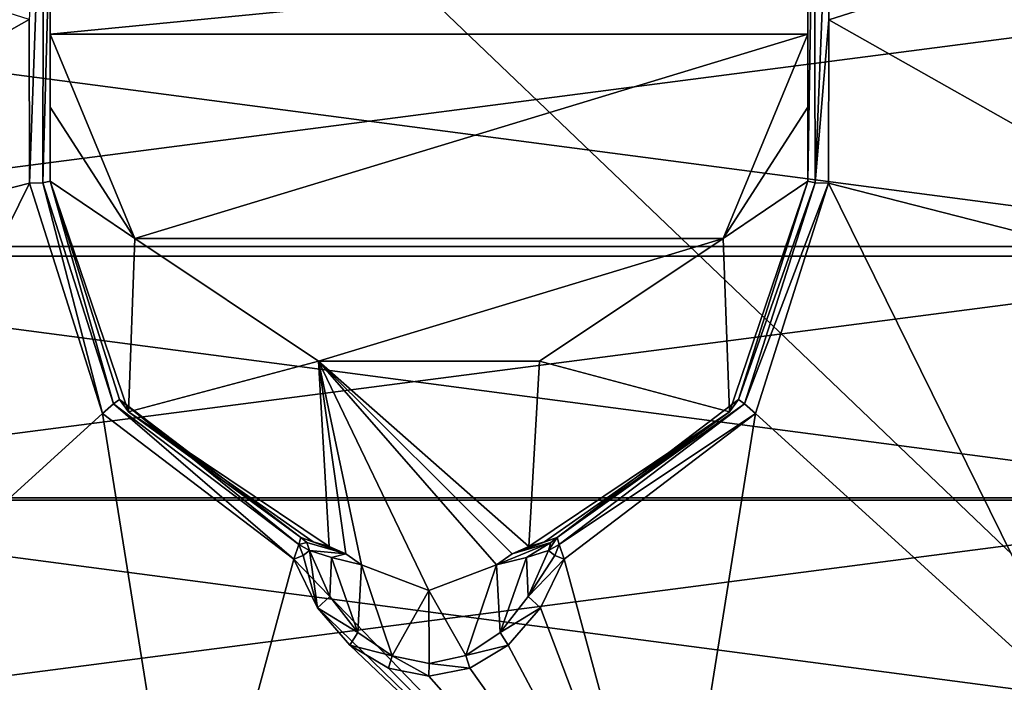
# Model space of a CAD drawing. Header units: millimetres. Extents: x -134 to 34, y -34 to 34.
# Tile 15 of 18: x -8 to 11, y -13 to 0. Entities that reach past the tile are written whole.
import ezdxf

# ---------------------------------------------------------------- set-up
doc = ezdxf.new("R2010")
doc.units = ezdxf.units.MM
doc.header["$LTSCALE"] = 65.128124
for name, color, linetype in [('12', 7, 'CONTINUOUS'), ('13', 7, 'CONTINUOUS'), ('14', 7, 'CONTINUOUS'), ('17', 7, 'CONTINUOUS'), ('18', 7, 'CONTINUOUS'), ('19', 7, 'CONTINUOUS'), ('20', 7, 'CONTINUOUS'), ('21', 7, 'CONTINUOUS'), ('22', 7, 'CONTINUOUS'), ('23', 7, 'CONTINUOUS'), ('28', 7, 'CONTINUOUS'), ('52', 7, 'CONTINUOUS'), ('54', 7, 'CONTINUOUS'), ('55', 7, 'CONTINUOUS'), ('56', 7, 'CONTINUOUS'), ('59', 7, 'CONTINUOUS'), ('6', 7, 'CONTINUOUS'), ('7', 7, 'CONTINUOUS'), ('79', 7, 'CONTINUOUS'), ('8', 7, 'CONTINUOUS')]:
    doc.layers.add(name, color=color, linetype=linetype)

msp = doc.modelspace()

# ---------------------------------------------------------------- linework, layer by layer
at = {"layer": '12', "color": 7, "linetype": 'CONTINUOUS'}
for points in [[(7, 1.511, 68.603), (7, -3.396, 68.417), (7.12, 3.706, 68.617), (7, 1.511, 68.603)], [(7.12, 3.706, 68.617), (7, -3.396, 68.417), (7.136, -3.43, 68.666), (7.12, 3.706, 68.617)], [(7.381, 2.656, 68.799), (7.12, 3.706, 68.617), (7.136, -3.43, 68.666), (7.381, 2.656, 68.799)], [(7.388, -0.415, 68.932), (7.381, 2.656, 68.799), (7.136, -3.43, 68.666), (7.388, -0.415, 68.932)], [(7.384, -3.435, 68.703), (7.388, -0.415, 68.932), (7.136, -3.43, 68.666), (7.384, -3.435, 68.703)]]:
    msp.add_3dface(points, dxfattribs=at)
at = {"layer": '13', "color": 7, "linetype": 'CONTINUOUS'}
for points in [[(-7.384, -3.435, 68.703), (-6.034, -7.691, 68.116), (-7.136, -3.43, 68.666), (-7.384, -3.435, 68.703)], [(-5.827, -7.515, 68.089), (-7, -3.396, 68.417), (-7.136, -3.43, 68.666), (-5.827, -7.515, 68.089)], [(-6.034, -7.691, 68.116), (-5.827, -7.515, 68.089), (-7.136, -3.43, 68.666), (-6.034, -7.691, 68.116)], [(-5.719, -7.432, 67.837), (-7, -3.396, 68.417), (-5.827, -7.515, 68.089), (-5.719, -7.432, 67.837)], [(-2.404, -10.115, 67.713), (-5.719, -7.432, 67.837), (-5.827, -7.515, 68.089), (-2.404, -10.115, 67.713)], [(-2.369, -9.983, 67.462), (-5.719, -7.432, 67.837), (-2.404, -10.115, 67.713), (-2.369, -9.983, 67.462)], [(-6.034, -7.691, 68.116), (-2.499, -10.383, 67.737), (-5.827, -7.515, 68.089), (-6.034, -7.691, 68.116)], [(-2.499, -10.383, 67.737), (-2.404, -10.115, 67.713), (-5.827, -7.515, 68.089), (-2.499, -10.383, 67.737)]]:
    msp.add_3dface(points, dxfattribs=at)
at = {"layer": '14', "color": 7, "linetype": 'CONTINUOUS'}
for points in [[(-7.388, -0.413, 68.932), (-7.384, -3.435, 68.703), (-7.12, 3.706, 68.617), (-7.388, -0.413, 68.932)], [(-7.384, -3.435, 68.703), (-7.136, -3.43, 68.666), (-7.12, 3.706, 68.617), (-7.384, -3.435, 68.703)], [(-7.136, -3.43, 68.666), (-7, 1.511, 68.603), (-7.12, 3.706, 68.617), (-7.136, -3.43, 68.666)], [(-7.136, -3.43, 68.666), (-7, -3.396, 68.417), (-7, 1.511, 68.603), (-7.136, -3.43, 68.666)]]:
    msp.add_3dface(points, dxfattribs=at)
at = {"layer": '17', "color": 7, "linetype": 'CONTINUOUS'}
for points in [[(-2.206, -10.224, 67.597), (-1.831, -11.075, 67.308), (-1.803, -10.351, 67.055), (-2.206, -10.224, 67.597)], [(-1.831, -11.075, 67.308), (-1.313, -11.741, 67.066), (-1.803, -10.351, 67.055), (-1.831, -11.075, 67.308)], [(-1.313, -11.741, 67.066), (-1.245, -10.486, 66.64), (-1.803, -10.351, 67.055), (-1.313, -11.741, 67.066)], [(1.803, -10.351, 67.055), (1.245, -10.486, 66.64), (1.314, -11.74, 67.067), (1.803, -10.351, 67.055)], [(1.832, -11.074, 67.308), (1.803, -10.351, 67.055), (1.314, -11.74, 67.067), (1.832, -11.074, 67.308)], [(2.206, -10.224, 67.597), (1.803, -10.351, 67.055), (1.832, -11.074, 67.308), (2.206, -10.224, 67.597)], [(-0.679, -12.167, 66.905), (-1.245, -10.486, 66.64), (-1.313, -11.741, 67.066), (-0.679, -12.167, 66.905)], [(0, -10.962, 66.438), (-1.245, -10.486, 66.64), (-0.679, -12.167, 66.905), (0, -10.962, 66.438)], [(1.245, -10.486, 66.64), (0, -10.962, 66.438), (0.681, -12.166, 66.905), (1.245, -10.486, 66.64)], [(1.314, -11.74, 67.067), (1.245, -10.486, 66.64), (0.681, -12.166, 66.905), (1.314, -11.74, 67.067)], [(0.001, -12.312, 66.851), (0, -10.962, 66.438), (-0.679, -12.167, 66.905), (0.001, -12.312, 66.851)], [(0.681, -12.166, 66.905), (0, -10.962, 66.438), (0.001, -12.312, 66.851), (0.681, -12.166, 66.905)]]:
    msp.add_3dface(points, dxfattribs=at)
at = {"layer": '18', "color": 7, "linetype": 'CONTINUOUS'}
for points in [[(-2.499, -10.383, 67.737), (-2.062, -11.282, 67.374), (-2.327, -10.316, 67.721), (-2.499, -10.383, 67.737)], [(-2.062, -11.282, 67.374), (-2.206, -10.224, 67.597), (-2.327, -10.316, 67.721), (-2.062, -11.282, 67.374)], [(-2.062, -11.282, 67.374), (-1.831, -11.075, 67.308), (-2.206, -10.224, 67.597), (-2.062, -11.282, 67.374)], [(2.206, -10.224, 67.597), (1.832, -11.074, 67.308), (2.327, -10.316, 67.721), (2.206, -10.224, 67.597)], [(1.832, -11.074, 67.308), (2.499, -10.383, 67.737), (2.327, -10.316, 67.721), (1.832, -11.074, 67.308)], [(2.062, -11.282, 67.374), (2.499, -10.383, 67.737), (1.832, -11.074, 67.308), (2.062, -11.282, 67.374)], [(-2.062, -11.282, 67.374), (-1.313, -11.741, 67.066), (-1.831, -11.075, 67.308), (-2.062, -11.282, 67.374)], [(2.062, -11.282, 67.374), (1.832, -11.074, 67.308), (1.314, -11.74, 67.067), (2.062, -11.282, 67.374)], [(-2.062, -11.282, 67.374), (-1.464, -11.971, 67.08), (-1.313, -11.741, 67.066), (-2.062, -11.282, 67.374)], [(1.465, -11.971, 67.081), (2.062, -11.282, 67.374), (1.314, -11.74, 67.067), (1.465, -11.971, 67.081)], [(-1.464, -11.971, 67.08), (-0.679, -12.167, 66.905), (-1.313, -11.741, 67.066), (-1.464, -11.971, 67.08)], [(1.465, -11.971, 67.081), (1.314, -11.74, 67.067), (0.681, -12.166, 66.905), (1.465, -11.971, 67.081)], [(-1.464, -11.971, 67.08), (-0.751, -12.399, 66.892), (-0.679, -12.167, 66.905), (-1.464, -11.971, 67.08)], [(0.752, -12.399, 66.892), (1.465, -11.971, 67.081), (0.681, -12.166, 66.905), (0.752, -12.399, 66.892)], [(-0.751, -12.399, 66.892), (0, -12.543, 66.827), (-0.679, -12.167, 66.905), (-0.751, -12.399, 66.892)], [(0, -12.543, 66.827), (0.001, -12.312, 66.851), (-0.679, -12.167, 66.905), (0, -12.543, 66.827)], [(0.752, -12.399, 66.892), (0.681, -12.166, 66.905), (0.001, -12.312, 66.851), (0.752, -12.399, 66.892)], [(0, -12.543, 66.827), (0.752, -12.399, 66.892), (0.001, -12.312, 66.851), (0, -12.543, 66.827)]]:
    msp.add_3dface(points, dxfattribs=at)
at = {"layer": '19', "color": 7, "linetype": 'CONTINUOUS'}
for points in [[(-2.369, -9.983, 67.462), (-2.404, -10.115, 67.713), (-2.254, -10.073, 67.542), (-2.369, -9.983, 67.462)], [(-2.404, -10.115, 67.713), (-2.499, -10.383, 67.737), (-2.327, -10.316, 67.721), (-2.404, -10.115, 67.713)], [(-2.404, -10.115, 67.713), (-2.206, -10.224, 67.597), (-2.254, -10.073, 67.542), (-2.404, -10.115, 67.713)], [(-2.206, -10.224, 67.597), (-2.404, -10.115, 67.713), (-2.327, -10.316, 67.721), (-2.206, -10.224, 67.597)]]:
    msp.add_3dface(points, dxfattribs=at)
at = {"layer": '20', "color": 7, "linetype": 'CONTINUOUS'}
for points in [[(-2.137, -10.062, 67.092), (-2.369, -9.983, 67.462), (-1.538, -10.283, 66.721), (-2.137, -10.062, 67.092)], [(-2.369, -9.983, 67.462), (-2.254, -10.073, 67.542), (-1.538, -10.283, 66.721), (-2.369, -9.983, 67.462)], [(-2.254, -10.073, 67.542), (-2.206, -10.224, 67.597), (-1.538, -10.283, 66.721), (-2.254, -10.073, 67.542)], [(-1.842, -10.15, 66.762), (-2.137, -10.062, 67.092), (-1.538, -10.283, 66.721), (-1.842, -10.15, 66.762)], [(-2.206, -10.224, 67.597), (-1.803, -10.351, 67.055), (-1.538, -10.283, 66.721), (-2.206, -10.224, 67.597)], [(-1.803, -10.351, 67.055), (-1.245, -10.486, 66.64), (-1.538, -10.283, 66.721), (-1.803, -10.351, 67.055)]]:
    msp.add_3dface(points, dxfattribs=at)
at = {"layer": '21', "color": 7, "linetype": 'CONTINUOUS'}
for points in [[(2.254, -10.073, 67.542), (2.206, -10.224, 67.597), (2.369, -9.983, 67.462), (2.254, -10.073, 67.542)], [(2.369, -9.983, 67.462), (2.206, -10.224, 67.597), (2.404, -10.115, 67.713), (2.369, -9.983, 67.462)], [(2.206, -10.224, 67.597), (2.327, -10.316, 67.721), (2.404, -10.115, 67.713), (2.206, -10.224, 67.597)], [(2.327, -10.316, 67.721), (2.499, -10.383, 67.737), (2.404, -10.115, 67.713), (2.327, -10.316, 67.721)]]:
    msp.add_3dface(points, dxfattribs=at)
at = {"layer": '22', "color": 7, "linetype": 'CONTINUOUS'}
for points in [[(-7, -0.679, 68.406), (-7, -2.029, 68.278), (-5.436, -4.458, 68.406), (-7, -0.679, 68.406)], [(7, -2.032, 68.277), (7, -0.679, 68.406), (5.436, -4.458, 68.406), (7, -2.032, 68.277)], [(-7, -2.029, 68.278), (-7, -3.396, 68.031), (-5.436, -4.458, 68.406), (-7, -2.029, 68.278)], [(7, -3.396, 68.031), (7, -2.032, 68.277), (5.436, -4.458, 68.406), (7, -3.396, 68.031)], [(-7, -3.396, 68.031), (-5.55, -7.662, 67.19), (-5.436, -4.458, 68.406), (-7, -3.396, 68.031)], [(7, -3.396, 68.031), (5.436, -4.458, 68.406), (5.55, -7.662, 67.19), (7, -3.396, 68.031)], [(-5.436, -4.458, 68.406), (-5.55, -7.662, 67.19), (-2.041, -6.725, 68.406), (-5.436, -4.458, 68.406)], [(5.436, -4.458, 68.406), (2.041, -6.725, 68.406), (5.55, -7.662, 67.19), (5.436, -4.458, 68.406)], [(-5.55, -7.662, 67.19), (-1.842, -10.15, 66.762), (-2.041, -6.725, 68.406), (-5.55, -7.662, 67.19)], [(-1.842, -10.15, 66.762), (-1.538, -10.283, 66.721), (-2.041, -6.725, 68.406), (-1.842, -10.15, 66.762)], [(-1.245, -10.486, 66.64), (0, -10.962, 66.438), (-2.041, -6.725, 68.406), (-1.245, -10.486, 66.64)], [(-1.538, -10.283, 66.721), (-1.245, -10.486, 66.64), (-2.041, -6.725, 68.406), (-1.538, -10.283, 66.721)], [(0, -10.962, 66.438), (1.245, -10.486, 66.64), (-2.041, -6.725, 68.406), (0, -10.962, 66.438)], [(-2.041, -6.725, 68.406), (1.245, -10.486, 66.64), (1.539, -10.283, 66.721), (-2.041, -6.725, 68.406)], [(2.041, -6.725, 68.406), (-2.041, -6.725, 68.406), (1.842, -10.15, 66.762), (2.041, -6.725, 68.406)], [(1.842, -10.15, 66.762), (-2.041, -6.725, 68.406), (1.539, -10.283, 66.721), (1.842, -10.15, 66.762)], [(5.55, -7.662, 67.19), (2.041, -6.725, 68.406), (1.842, -10.15, 66.762), (5.55, -7.662, 67.19)]]:
    msp.add_3dface(points, dxfattribs=at)
at = {"layer": '23', "color": 7, "linetype": 'CONTINUOUS'}
for points in [[(7, -0.679, 68.406), (7, 0.687, 68.406), (-7, -0.679, 68.406), (7, -0.679, 68.406)], [(-7, -0.679, 68.406), (7, 0.687, 68.406), (-7, 0.687, 68.406), (-7, -0.679, 68.406)], [(7, -0.679, 68.406), (-7, -0.679, 68.406), (-5.436, -4.458, 68.406), (7, -0.679, 68.406)], [(7, -0.679, 68.406), (-5.436, -4.458, 68.406), (5.436, -4.458, 68.406), (7, -0.679, 68.406)], [(-5.436, -4.458, 68.406), (-2.041, -6.725, 68.406), (5.436, -4.458, 68.406), (-5.436, -4.458, 68.406)], [(-2.041, -6.725, 68.406), (2.041, -6.725, 68.406), (5.436, -4.458, 68.406), (-2.041, -6.725, 68.406)]]:
    msp.add_3dface(points, dxfattribs=at)
at = {"layer": '28', "color": 7, "linetype": 'CONTINUOUS'}
for points in [[(34, 32.501, 20.2), (34, -32.501, 20.2), (-34, 32.501, 20.2), (34, 32.501, 20.2)], [(-34, 32.501, 20.2), (34, -32.501, 20.2), (-34, -32.501, 20.2), (-34, 32.501, 20.2)]]:
    msp.add_3dface(points, dxfattribs=at)
at = {"layer": '52', "color": 7, "linetype": 'CONTINUOUS'}
for points in [[(-7, 1.511, 68.603), (-7, -3.396, 68.417), (-7, 0.687, 68.406), (-7, 1.511, 68.603)], [(-7, -3.396, 68.417), (-7, -0.679, 68.406), (-7, 0.687, 68.406), (-7, -3.396, 68.417)], [(-7, -3.396, 68.417), (-7, -2.029, 68.278), (-7, -0.679, 68.406), (-7, -3.396, 68.417)], [(-7, -3.396, 68.224), (-7, -3.396, 68.031), (-7, -2.029, 68.278), (-7, -3.396, 68.224)], [(-7, -3.396, 68.417), (-7, -3.396, 68.224), (-7, -2.029, 68.278), (-7, -3.396, 68.417)]]:
    msp.add_3dface(points, dxfattribs=at)
at = {"layer": '54', "color": 7, "linetype": 'CONTINUOUS'}
for points in [[(7, -3.396, 68.224), (7, -3.396, 68.031), (5.55, -7.662, 67.19), (7, -3.396, 68.224)], [(7, -3.396, 68.224), (5.55, -7.662, 67.19), (5.719, -7.432, 67.837), (7, -3.396, 68.224)], [(7, -3.396, 68.417), (7, -3.396, 68.224), (5.719, -7.432, 67.837), (7, -3.396, 68.417)], [(5.55, -7.662, 67.19), (2.369, -9.983, 67.462), (5.719, -7.432, 67.837), (5.55, -7.662, 67.19)], [(5.55, -7.662, 67.19), (1.842, -10.15, 66.762), (2.137, -10.062, 67.092), (5.55, -7.662, 67.19)], [(2.369, -9.983, 67.462), (5.55, -7.662, 67.19), (2.137, -10.062, 67.092), (2.369, -9.983, 67.462)]]:
    msp.add_3dface(points, dxfattribs=at)
at = {"layer": '55', "color": 7, "linetype": 'CONTINUOUS'}
for points in [[(7.136, -3.43, 68.666), (7, -3.396, 68.417), (5.719, -7.432, 67.837), (7.136, -3.43, 68.666)], [(7.136, -3.43, 68.666), (5.719, -7.432, 67.837), (5.827, -7.515, 68.089), (7.136, -3.43, 68.666)], [(7.384, -3.435, 68.703), (7.136, -3.43, 68.666), (5.827, -7.515, 68.089), (7.384, -3.435, 68.703)], [(6.034, -7.691, 68.116), (7.384, -3.435, 68.703), (5.827, -7.515, 68.089), (6.034, -7.691, 68.116)], [(5.719, -7.432, 67.837), (2.369, -9.983, 67.462), (5.827, -7.515, 68.089), (5.719, -7.432, 67.837)], [(2.369, -9.983, 67.462), (2.404, -10.115, 67.713), (5.827, -7.515, 68.089), (2.369, -9.983, 67.462)], [(2.404, -10.115, 67.713), (6.034, -7.691, 68.116), (5.827, -7.515, 68.089), (2.404, -10.115, 67.713)], [(2.499, -10.383, 67.737), (6.034, -7.691, 68.116), (2.404, -10.115, 67.713), (2.499, -10.383, 67.737)]]:
    msp.add_3dface(points, dxfattribs=at)
at = {"layer": '56', "color": 7, "linetype": 'CONTINUOUS'}
for points in [[(2.254, -10.073, 67.542), (2.369, -9.983, 67.462), (1.539, -10.283, 66.721), (2.254, -10.073, 67.542)], [(1.539, -10.283, 66.721), (2.369, -9.983, 67.462), (2.137, -10.062, 67.092), (1.539, -10.283, 66.721)], [(1.245, -10.486, 66.64), (1.803, -10.351, 67.055), (2.254, -10.073, 67.542), (1.245, -10.486, 66.64)], [(1.245, -10.486, 66.64), (2.254, -10.073, 67.542), (1.539, -10.283, 66.721), (1.245, -10.486, 66.64)], [(1.842, -10.15, 66.762), (1.539, -10.283, 66.721), (2.137, -10.062, 67.092), (1.842, -10.15, 66.762)], [(1.803, -10.351, 67.055), (2.206, -10.224, 67.597), (2.254, -10.073, 67.542), (1.803, -10.351, 67.055)]]:
    msp.add_3dface(points, dxfattribs=at)
at = {"layer": '59', "color": 7, "linetype": 'CONTINUOUS'}
for points in [[(-19.496, 0.389, 103.7), (-18.949, -4.603, 103.7), (19.496, 0.389, 103.7), (-19.496, 0.389, 103.7)], [(19.496, 0.389, 103.7), (-18.949, -4.603, 103.7), (18.949, -4.603, 103.7), (19.496, 0.389, 103.7)], [(-18.949, -4.603, 103.7), (-17.142, -9.295, 103.7), (18.949, -4.603, 103.7), (-18.949, -4.603, 103.7)], [(18.949, -4.603, 103.7), (-17.142, -9.295, 103.7), (17.142, -9.295, 103.7), (18.949, -4.603, 103.7)], [(-17.142, -9.295, 103.7), (-14.196, -13.369, 103.7), (17.142, -9.295, 103.7), (-17.142, -9.295, 103.7)], [(17.142, -9.295, 103.7), (-14.196, -13.369, 103.7), (14.196, -13.369, 103.7), (17.142, -9.295, 103.7)]]:
    msp.add_3dface(points, dxfattribs=at)
at = {"layer": '6', "color": 7, "linetype": 'CONTINUOUS'}
for points in [[(-17.918, 2.93, 62.789), (-17.157, -5.934, 62.789), (-7.388, -0.413, 68.932), (-17.918, 2.93, 62.789)], [(7.381, 2.656, 68.799), (7.388, -0.415, 68.932), (17.918, 2.93, 62.789), (7.381, 2.656, 68.799)], [(17.918, 2.93, 62.789), (7.388, -0.415, 68.932), (17.157, -5.934, 62.789), (17.918, 2.93, 62.789)], [(-7.388, -0.413, 68.932), (-17.157, -5.934, 62.789), (-7.384, -3.435, 68.703), (-7.388, -0.413, 68.932)], [(7.388, -0.415, 68.932), (7.384, -3.435, 68.703), (17.157, -5.934, 62.789), (7.388, -0.415, 68.932)], [(-17.157, -5.934, 62.789), (-12.277, -13.372, 62.789), (-7.384, -3.435, 68.703), (-17.157, -5.934, 62.789)], [(-7.384, -3.435, 68.703), (-12.277, -13.372, 62.789), (-6.034, -7.691, 68.116), (-7.384, -3.435, 68.703)], [(7.384, -3.435, 68.703), (6.034, -7.691, 68.116), (12.277, -13.372, 62.789), (7.384, -3.435, 68.703)], [(17.157, -5.934, 62.789), (7.384, -3.435, 68.703), (12.277, -13.372, 62.789), (17.157, -5.934, 62.789)], [(-12.277, -13.372, 62.789), (-4.448, -17.598, 62.789), (-6.034, -7.691, 68.116), (-12.277, -13.372, 62.789)], [(-4.448, -17.598, 62.789), (-2.499, -10.383, 67.737), (-6.034, -7.691, 68.116), (-4.448, -17.598, 62.789)], [(6.034, -7.691, 68.116), (2.499, -10.383, 67.737), (4.448, -17.598, 62.789), (6.034, -7.691, 68.116)], [(12.277, -13.372, 62.789), (6.034, -7.691, 68.116), (4.448, -17.598, 62.789), (12.277, -13.372, 62.789)], [(4.448, -17.598, 62.789), (-2.499, -10.383, 67.737), (-4.448, -17.598, 62.789), (4.448, -17.598, 62.789)], [(-2.062, -11.282, 67.374), (-2.499, -10.383, 67.737), (4.448, -17.598, 62.789), (-2.062, -11.282, 67.374)], [(2.499, -10.383, 67.737), (2.062, -11.282, 67.374), (4.448, -17.598, 62.789), (2.499, -10.383, 67.737)], [(-1.464, -11.971, 67.08), (-2.062, -11.282, 67.374), (4.448, -17.598, 62.789), (-1.464, -11.971, 67.08)], [(2.062, -11.282, 67.374), (1.465, -11.971, 67.081), (4.448, -17.598, 62.789), (2.062, -11.282, 67.374)], [(-0.751, -12.399, 66.892), (-1.464, -11.971, 67.08), (4.448, -17.598, 62.789), (-0.751, -12.399, 66.892)], [(1.465, -11.971, 67.081), (0.752, -12.399, 66.892), (4.448, -17.598, 62.789), (1.465, -11.971, 67.081)], [(0, -12.543, 66.827), (-0.751, -12.399, 66.892), (4.448, -17.598, 62.789), (0, -12.543, 66.827)], [(0.752, -12.399, 66.892), (0, -12.543, 66.827), (4.448, -17.598, 62.789), (0.752, -12.399, 66.892)]]:
    msp.add_3dface(points, dxfattribs=at)
at = {"layer": '7', "color": 7, "linetype": 'CONTINUOUS'}
for points in [[(7, 0.687, 68.406), (7, -0.679, 68.406), (7, 1.511, 68.603), (7, 0.687, 68.406)], [(7, 1.511, 68.603), (7, -0.679, 68.406), (7, -3.396, 68.417), (7, 1.511, 68.603)], [(7, -3.396, 68.417), (7, -0.679, 68.406), (7, -2.032, 68.277), (7, -3.396, 68.417)], [(7, -3.396, 68.417), (7, -2.032, 68.277), (7, -3.396, 68.224), (7, -3.396, 68.417)], [(7, -3.396, 68.031), (7, -3.396, 68.224), (7, -2.032, 68.277), (7, -3.396, 68.031)]]:
    msp.add_3dface(points, dxfattribs=at)
at = {"layer": '79', "color": 7, "linetype": 'CONTINUOUS'}
for points in [[(18.5, 0, 73.094), (17.869, -4.787, 73.094), (-18.5, 0, 73.094), (18.5, 0, 73.094)], [(17.869, -4.787, 73.094), (-17.869, -4.787, 73.094), (-18.5, 0, 73.094), (17.869, -4.787, 73.094)], [(17.869, -4.787, 73.094), (16.02, -9.252, 73.094), (-17.869, -4.787, 73.094), (17.869, -4.787, 73.094)], [(16.02, -9.252, 73.094), (-16.02, -9.252, 73.094), (-17.869, -4.787, 73.094), (16.02, -9.252, 73.094)], [(16.02, -9.252, 73.094), (13.083, -13.08, 73.094), (-16.02, -9.252, 73.094), (16.02, -9.252, 73.094)], [(13.083, -13.08, 73.094), (-13.083, -13.08, 73.094), (-16.02, -9.252, 73.094), (13.083, -13.08, 73.094)]]:
    msp.add_3dface(points, dxfattribs=at)
at = {"layer": '8', "color": 7, "linetype": 'CONTINUOUS'}
for points in [[(-5.55, -7.662, 67.19), (-7, -3.396, 68.031), (-5.719, -7.432, 67.837), (-5.55, -7.662, 67.19)], [(-5.719, -7.432, 67.837), (-7, -3.396, 68.031), (-7, -3.396, 68.224), (-5.719, -7.432, 67.837)], [(-7, -3.396, 68.417), (-5.719, -7.432, 67.837), (-7, -3.396, 68.224), (-7, -3.396, 68.417)], [(-2.369, -9.983, 67.462), (-5.55, -7.662, 67.19), (-5.719, -7.432, 67.837), (-2.369, -9.983, 67.462)], [(-1.842, -10.15, 66.762), (-5.55, -7.662, 67.19), (-2.137, -10.062, 67.092), (-1.842, -10.15, 66.762)], [(-2.137, -10.062, 67.092), (-5.55, -7.662, 67.19), (-2.369, -9.983, 67.462), (-2.137, -10.062, 67.092)]]:
    msp.add_3dface(points, dxfattribs=at)

doc.saveas('drawing.dxf')
